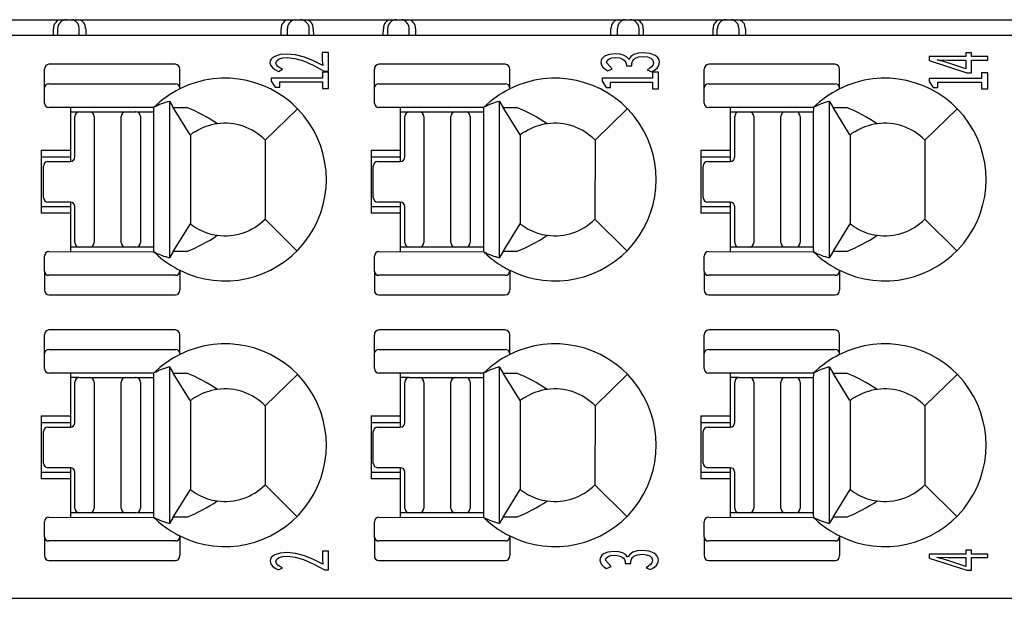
# Model space of a CAD drawing. Header units: millimetres. Extents: x 0 to 427, y 0 to 299.
# Tile 9 of 37: x 139 to 161, y 64 to 76. Entities that reach past the tile are written whole.
import ezdxf

# ---------------------------------------------------------------- set-up
doc = ezdxf.new("R2010")
doc.units = ezdxf.units.MM
doc.header["$LTSCALE"] = 23.1
doc.header["$MEASUREMENT"] = 0
doc.layers.add('Layer0000', color=7, linetype='Continuous', lineweight=25)
doc.layers.add('LAYER_1', color=7, linetype='Continuous')

msp = doc.modelspace()

# ---------------------------------------------------------------- linework, layer by layer
at = {"layer": 'Layer0000', "color": 7, "linetype": 'Continuous', "lineweight": 25}
for p, q in [((137.741, 76.428), (139.548, 76.428)), ((139.548, 76.428), (139.591, 76.428)), ((139.591, 76.428), (139.711, 76.428)), ((139.711, 76.428), (139.828, 76.428)), ((139.828, 76.428), (139.97, 76.428)), ((139.97, 76.428), (144.649, 76.428)), ((144.649, 76.428), (144.781, 76.428)), ((144.781, 76.428), (144.919, 76.428)), ((144.908, 76.428), (145.029, 76.428)), ((145.029, 76.428), (146.921, 76.428)), ((146.921, 76.428), (147.041, 76.428)), ((147.041, 76.428), (147.158, 76.428)), ((147.158, 76.428), (147.3, 76.428)), ((147.3, 76.428), (151.979, 76.428)), ((151.979, 76.428), (152.122, 76.428)), ((152.122, 76.428), (152.238, 76.428)), ((152.238, 76.428), (152.359, 76.428)), ((152.359, 76.428), (154.251, 76.428)), ((154.251, 76.428), (154.371, 76.428)), ((154.371, 76.428), (154.488, 76.428)), ((154.488, 76.428), (154.63, 76.428)), ((154.63, 76.428), (189.315, 76.428)), ((139.422, 76.078), (139.423, 76.228)), ((139.514, 76.23), (139.513, 76.078)), ((139.995, 76.078), (139.994, 76.23)), ((140.138, 76.228), (140.139, 76.078)), ((144.48, 76.078), (144.481, 76.228)), ((144.624, 76.078), (144.625, 76.23)), ((145.107, 76.078), (145.105, 76.23)), ((145.196, 76.228), (145.198, 76.078)), ((146.752, 76.078), (146.753, 76.228)), ((146.844, 76.23), (146.843, 76.078)), ((147.325, 76.078), (147.324, 76.23)), ((147.468, 76.228), (147.469, 76.078)), ((151.81, 76.078), (151.811, 76.228)), ((151.954, 76.078), (151.955, 76.23)), ((152.437, 76.078), (152.435, 76.23)), ((152.526, 76.228), (152.528, 76.078)), ((154.082, 76.078), (154.083, 76.228)), ((154.173, 76.078), (154.174, 76.23)), ((154.654, 76.23), (154.655, 76.078)), ((154.798, 76.228), (154.799, 76.078)), ((189.848, 76.078), (119.002, 76.078)), ((139.223, 74.914), (139.223, 75.33)), ((142.131, 75.44), (139.323, 75.44)), ((142.231, 74.914), (142.231, 75.33)), ((146.553, 74.914), (146.553, 75.33)), ((149.461, 75.44), (146.653, 75.44)), ((149.561, 74.914), (149.561, 75.33)), ((153.883, 74.914), (153.883, 75.33)), ((156.791, 75.44), (153.983, 75.44)), ((156.891, 74.914), (156.891, 75.33)), ((139.223, 74.578), (139.223, 74.914)), ((139.323, 75.005), (142.131, 75.005)), ((142.231, 74.914), (142.231, 74.892)), ((146.553, 74.578), (146.553, 74.914)), ((146.653, 75.005), (149.461, 75.005)), ((149.561, 74.914), (149.561, 74.892)), ((153.883, 74.578), (153.883, 74.914)), ((153.983, 75.005), (156.791, 75.005)), ((156.891, 74.914), (156.891, 74.892)), ((142, 74.616), (142.085, 74.478)), ((142, 74.616), (142, 71.14)), ((149.33, 74.616), (149.415, 74.478)), ((149.33, 74.616), (149.33, 71.14)), ((156.66, 74.616), (156.745, 74.478)), ((156.66, 74.616), (156.66, 71.14)), ((141.656, 74.48), (139.323, 74.478)), ((139.8, 74.478), (139.8, 73.528)), ((142.085, 74.478), (142.383, 74.479)), ((142.462, 73.869), (142.085, 74.478)), ((144.129, 73.752), (144.844, 74.452)), ((148.986, 74.48), (146.653, 74.478)), ((147.13, 74.478), (147.13, 73.528)), ((149.415, 74.478), (149.713, 74.479)), ((149.792, 73.869), (149.415, 74.478)), ((151.459, 73.752), (152.174, 74.452)), ((156.316, 74.48), (153.983, 74.478)), ((154.46, 74.478), (154.46, 73.528)), ((156.745, 74.478), (157.043, 74.479)), ((157.122, 73.869), (156.745, 74.478)), ((158.789, 73.752), (159.504, 74.452)), ((139.986, 74.378), (139.8, 74.378)), ((139.9, 73.379), (139.9, 74.279)), ((140, 74.379), (140.225, 74.379)), ((140.225, 74.379), (141.025, 74.379)), ((140.325, 74.279), (140.325, 71.479)), ((140.925, 71.479), (140.925, 74.279)), ((141.025, 74.379), (141.255, 74.379)), ((141.255, 74.379), (141.248, 74.379)), ((141.274, 74.379), (141.655, 74.379)), ((141.355, 74.279), (141.355, 71.479)), ((141.654, 71.319), (141.654, 74.278)), ((147.316, 74.378), (147.13, 74.378)), ((147.23, 73.379), (147.23, 74.279)), ((147.33, 74.379), (147.555, 74.379)), ((147.555, 74.379), (148.355, 74.379)), ((147.655, 74.279), (147.655, 71.479)), ((148.255, 71.479), (148.255, 74.279)), ((148.355, 74.379), (148.585, 74.379)), ((148.585, 74.379), (148.578, 74.379)), ((148.604, 74.379), (148.985, 74.379)), ((148.685, 74.279), (148.685, 71.479)), ((148.984, 71.319), (148.984, 74.278)), ((154.646, 74.378), (154.46, 74.378)), ((154.56, 73.379), (154.56, 74.279)), ((154.66, 74.379), (154.885, 74.379)), ((154.885, 74.379), (155.685, 74.379)), ((154.985, 74.279), (154.985, 71.479)), ((155.585, 71.479), (155.585, 74.279)), ((155.685, 74.379), (155.915, 74.379)), ((155.915, 74.379), (155.908, 74.379)), ((155.934, 74.379), (156.315, 74.379)), ((156.015, 74.279), (156.015, 71.479)), ((156.314, 71.319), (156.314, 74.278)), ((142.464, 73.865), (142.466, 71.893)), ((142.579, 73.941), (142.565, 73.941)), ((144.129, 73.752), (144.124, 71.998)), ((149.794, 73.865), (149.796, 71.893)), ((149.909, 73.941), (149.895, 73.941)), ((151.459, 73.752), (151.454, 71.998)), ((157.124, 73.865), (157.126, 71.893)), ((157.239, 73.941), (157.225, 73.941)), ((158.789, 73.752), (158.784, 71.998)), ((139.15, 73.528), (139.15, 72.128)), ((139.15, 73.528), (139.8, 73.528)), ((139.8, 73.528), (139.8, 73.378)), ((146.48, 73.528), (146.48, 72.128)), ((146.48, 73.528), (147.13, 73.528)), ((147.13, 73.528), (147.13, 73.378)), ((153.81, 73.528), (153.81, 72.128)), ((153.81, 73.528), (154.46, 73.528)), ((154.46, 73.528), (154.46, 73.378)), ((139.8, 73.378), (139.15, 73.378)), ((139.8, 73.378), (139.8, 73.279)), ((147.13, 73.378), (146.48, 73.378)), ((147.13, 73.378), (147.13, 73.279)), ((154.46, 73.378), (153.81, 73.378)), ((154.46, 73.378), (154.46, 73.279)), ((139.2, 72.479), (139.2, 73.179)), ((139.3, 73.279), (139.8, 73.279)), ((146.53, 72.479), (146.53, 73.179)), ((146.63, 73.279), (147.13, 73.279)), ((153.86, 72.479), (153.86, 73.179)), ((153.96, 73.279), (154.46, 73.279)), ((139.15, 72.278), (139.8, 72.278)), ((139.8, 72.379), (139.3, 72.379)), ((139.8, 72.379), (139.8, 72.278)), ((139.8, 72.278), (139.8, 72.128)), ((139.9, 71.479), (139.9, 72.279)), ((146.48, 72.278), (147.13, 72.278)), ((147.13, 72.379), (146.63, 72.379)), ((147.13, 72.379), (147.13, 72.278)), ((147.13, 72.278), (147.13, 72.128)), ((147.23, 71.479), (147.23, 72.279)), ((153.81, 72.278), (154.46, 72.278)), ((154.46, 72.379), (153.96, 72.379)), ((154.46, 72.379), (154.46, 72.278)), ((154.46, 72.278), (154.46, 72.128)), ((154.56, 71.479), (154.56, 72.279)), ((139.8, 72.128), (139.15, 72.128)), ((139.8, 72.128), (139.8, 71.278)), ((144.124, 71.998), (144.834, 71.293)), ((147.13, 72.128), (146.48, 72.128)), ((147.13, 72.128), (147.13, 71.278)), ((151.454, 71.998), (152.164, 71.293)), ((154.46, 72.128), (153.81, 72.128)), ((154.46, 72.128), (154.46, 71.278)), ((158.784, 71.998), (159.494, 71.293)), ((142.085, 71.277), (142.465, 71.892)), ((149.415, 71.277), (149.795, 71.892)), ((156.745, 71.277), (157.125, 71.892)), ((140, 71.379), (139.8, 71.379)), ((140.225, 71.379), (140, 71.379)), ((141.025, 71.379), (140.225, 71.379)), ((141.255, 71.379), (141.025, 71.379)), ((141.654, 71.379), (141.274, 71.379)), ((141.354, 71.471), (141.354, 71.472)), ((147.33, 71.379), (147.13, 71.379)), ((147.555, 71.379), (147.33, 71.379)), ((148.355, 71.379), (147.555, 71.379)), ((148.585, 71.379), (148.355, 71.379)), ((148.984, 71.379), (148.604, 71.379)), ((148.684, 71.471), (148.684, 71.472)), ((154.66, 71.379), (154.46, 71.379)), ((154.885, 71.379), (154.66, 71.379)), ((155.685, 71.379), (154.885, 71.379)), ((155.915, 71.379), (155.685, 71.379)), ((156.314, 71.379), (155.934, 71.379)), ((156.014, 71.471), (156.014, 71.472)), ((139.223, 70.842), (139.223, 71.178)), ((139.323, 71.278), (141.656, 71.276)), ((142.085, 71.277), (142, 71.14)), ((142.383, 71.277), (142.085, 71.277)), ((146.553, 70.842), (146.553, 71.178)), ((146.653, 71.278), (148.986, 71.276)), ((149.415, 71.277), (149.33, 71.14)), ((149.713, 71.277), (149.415, 71.277)), ((153.883, 70.842), (153.883, 71.178)), ((153.983, 71.278), (156.316, 71.276)), ((156.745, 71.277), (156.66, 71.14)), ((157.043, 71.277), (156.745, 71.277)), ((139.223, 70.842), (139.223, 70.426)), ((142.131, 70.751), (139.323, 70.751)), ((142.231, 70.863), (142.231, 70.842)), ((142.231, 70.842), (142.231, 70.426)), ((146.553, 70.842), (146.553, 70.426)), ((149.461, 70.751), (146.653, 70.751)), ((149.561, 70.863), (149.561, 70.842)), ((149.561, 70.842), (149.561, 70.426)), ((153.883, 70.842), (153.883, 70.426)), ((156.791, 70.751), (153.983, 70.751)), ((156.891, 70.863), (156.891, 70.842)), ((156.891, 70.842), (156.891, 70.426)), ((139.323, 70.316), (142.131, 70.316)), ((146.653, 70.316), (149.461, 70.316)), ((153.983, 70.316), (156.791, 70.316)), ((139.223, 69.014), (139.223, 69.43)), ((142.131, 69.54), (139.323, 69.54)), ((142.231, 69.014), (142.231, 69.43)), ((146.553, 69.014), (146.553, 69.43)), ((149.461, 69.54), (146.653, 69.54)), ((149.561, 69.014), (149.561, 69.43)), ((153.883, 69.014), (153.883, 69.43)), ((156.791, 69.54), (153.983, 69.54)), ((156.891, 69.014), (156.891, 69.43)), ((139.223, 68.678), (139.223, 69.014)), ((139.323, 69.105), (142.131, 69.105)), ((142.231, 69.014), (142.231, 68.992)), ((146.553, 68.678), (146.553, 69.014)), ((146.653, 69.105), (149.461, 69.105)), ((149.561, 69.014), (149.561, 68.992)), ((153.883, 68.678), (153.883, 69.014)), ((153.983, 69.105), (156.791, 69.105)), ((156.891, 69.014), (156.891, 68.992)), ((142, 68.716), (142.085, 68.578)), ((142, 68.716), (142, 65.24)), ((149.33, 68.716), (149.415, 68.578)), ((149.33, 68.716), (149.33, 65.24)), ((156.66, 68.716), (156.745, 68.578)), ((156.66, 68.716), (156.66, 65.24)), ((141.656, 68.58), (139.323, 68.578)), ((139.8, 68.578), (139.8, 67.628)), ((142.085, 68.578), (142.383, 68.579)), ((142.462, 67.969), (142.085, 68.578)), ((144.129, 67.852), (144.844, 68.552)), ((148.986, 68.58), (146.653, 68.578)), ((147.13, 68.578), (147.13, 67.628)), ((149.415, 68.578), (149.713, 68.579)), ((149.792, 67.969), (149.415, 68.578)), ((151.459, 67.852), (152.174, 68.552)), ((156.316, 68.58), (153.983, 68.578)), ((154.46, 68.578), (154.46, 67.628)), ((156.745, 68.578), (157.043, 68.579)), ((157.122, 67.969), (156.745, 68.578)), ((158.789, 67.852), (159.504, 68.552)), ((139.986, 68.478), (139.8, 68.478)), ((139.9, 67.479), (139.9, 68.379)), ((140, 68.479), (140.225, 68.479)), ((140.225, 68.479), (141.025, 68.479)), ((140.325, 68.379), (140.325, 65.579)), ((140.925, 65.579), (140.925, 68.379)), ((141.025, 68.479), (141.255, 68.479)), ((141.255, 68.479), (141.248, 68.479)), ((141.274, 68.479), (141.655, 68.479)), ((141.355, 68.379), (141.355, 65.579)), ((141.654, 65.419), (141.654, 68.378)), ((147.316, 68.478), (147.13, 68.478)), ((147.23, 67.479), (147.23, 68.379)), ((147.33, 68.479), (147.555, 68.479)), ((147.555, 68.479), (148.355, 68.479)), ((147.655, 68.379), (147.655, 65.579)), ((148.255, 65.579), (148.255, 68.379)), ((148.355, 68.479), (148.585, 68.479)), ((148.585, 68.479), (148.578, 68.479)), ((148.604, 68.479), (148.985, 68.479)), ((148.685, 68.379), (148.685, 65.579)), ((148.984, 65.419), (148.984, 68.378)), ((154.646, 68.478), (154.46, 68.478)), ((154.56, 67.479), (154.56, 68.379)), ((154.66, 68.479), (154.885, 68.479)), ((154.885, 68.479), (155.685, 68.479)), ((154.985, 68.379), (154.985, 65.579)), ((155.585, 65.579), (155.585, 68.379)), ((155.685, 68.479), (155.915, 68.479)), ((155.915, 68.479), (155.908, 68.479)), ((155.934, 68.479), (156.315, 68.479)), ((156.015, 68.379), (156.015, 65.579)), ((156.314, 65.419), (156.314, 68.378)), ((142.464, 67.965), (142.466, 65.993)), ((142.579, 68.041), (142.565, 68.041)), ((144.129, 67.852), (144.124, 66.098)), ((149.794, 67.965), (149.796, 65.993)), ((149.909, 68.041), (149.895, 68.041)), ((151.459, 67.852), (151.454, 66.098)), ((157.124, 67.965), (157.126, 65.993)), ((157.239, 68.041), (157.225, 68.041)), ((158.789, 67.852), (158.784, 66.098)), ((139.15, 67.628), (139.15, 66.228)), ((139.15, 67.628), (139.8, 67.628)), ((139.8, 67.628), (139.8, 67.478)), ((146.48, 67.628), (146.48, 66.228)), ((146.48, 67.628), (147.13, 67.628)), ((147.13, 67.628), (147.13, 67.478)), ((153.81, 67.628), (153.81, 66.228)), ((153.81, 67.628), (154.46, 67.628)), ((154.46, 67.628), (154.46, 67.478)), ((139.8, 67.478), (139.15, 67.478)), ((139.8, 67.478), (139.8, 67.379)), ((147.13, 67.478), (146.48, 67.478)), ((147.13, 67.478), (147.13, 67.379)), ((154.46, 67.478), (153.81, 67.478)), ((154.46, 67.478), (154.46, 67.379)), ((139.2, 66.579), (139.2, 67.279)), ((139.3, 67.379), (139.8, 67.379)), ((146.53, 66.579), (146.53, 67.279)), ((146.63, 67.379), (147.13, 67.379)), ((153.86, 66.579), (153.86, 67.279)), ((153.96, 67.379), (154.46, 67.379)), ((139.15, 66.378), (139.8, 66.378)), ((139.8, 66.479), (139.3, 66.479)), ((139.8, 66.479), (139.8, 66.378)), ((139.8, 66.378), (139.8, 66.228)), ((139.9, 65.579), (139.9, 66.379)), ((146.48, 66.378), (147.13, 66.378)), ((147.13, 66.479), (146.63, 66.479)), ((147.13, 66.479), (147.13, 66.378)), ((147.13, 66.378), (147.13, 66.228)), ((147.23, 65.579), (147.23, 66.379)), ((153.81, 66.378), (154.46, 66.378)), ((154.46, 66.479), (153.96, 66.479)), ((154.46, 66.479), (154.46, 66.378)), ((154.46, 66.378), (154.46, 66.228)), ((154.56, 65.579), (154.56, 66.379)), ((139.8, 66.228), (139.15, 66.228)), ((139.8, 66.228), (139.8, 65.378)), ((144.124, 66.098), (144.834, 65.393)), ((147.13, 66.228), (146.48, 66.228)), ((147.13, 66.228), (147.13, 65.378)), ((151.454, 66.098), (152.164, 65.393)), ((154.46, 66.228), (153.81, 66.228)), ((154.46, 66.228), (154.46, 65.378)), ((158.784, 66.098), (159.494, 65.393)), ((142.085, 65.377), (142.465, 65.992)), ((149.415, 65.377), (149.795, 65.992)), ((156.745, 65.377), (157.125, 65.992)), ((140, 65.479), (139.8, 65.479)), ((140.225, 65.479), (140, 65.479)), ((141.025, 65.479), (140.225, 65.479)), ((141.255, 65.479), (141.025, 65.479)), ((141.654, 65.479), (141.274, 65.479)), ((141.354, 65.571), (141.354, 65.572)), ((147.33, 65.479), (147.13, 65.479)), ((147.555, 65.479), (147.33, 65.479)), ((148.355, 65.479), (147.555, 65.479)), ((148.585, 65.479), (148.355, 65.479)), ((148.984, 65.479), (148.604, 65.479)), ((148.684, 65.571), (148.684, 65.572)), ((154.66, 65.479), (154.46, 65.479)), ((154.885, 65.479), (154.66, 65.479)), ((155.685, 65.479), (154.885, 65.479)), ((155.915, 65.479), (155.685, 65.479)), ((156.314, 65.479), (155.934, 65.479)), ((156.014, 65.571), (156.014, 65.572)), ((139.223, 64.942), (139.223, 65.278)), ((139.323, 65.378), (141.656, 65.376)), ((142.085, 65.377), (142, 65.24)), ((142.383, 65.377), (142.085, 65.377)), ((146.553, 64.942), (146.553, 65.278)), ((146.653, 65.378), (148.986, 65.376)), ((149.415, 65.377), (149.33, 65.24)), ((149.713, 65.377), (149.415, 65.377)), ((153.883, 64.942), (153.883, 65.278)), ((153.983, 65.378), (156.316, 65.376)), ((156.745, 65.377), (156.66, 65.24)), ((157.043, 65.377), (156.745, 65.377)), ((139.223, 64.942), (139.223, 64.526)), ((142.131, 64.851), (139.323, 64.851)), ((142.231, 64.963), (142.231, 64.942)), ((142.231, 64.942), (142.231, 64.526)), ((146.553, 64.942), (146.553, 64.526)), ((149.461, 64.851), (146.653, 64.851)), ((149.561, 64.963), (149.561, 64.942)), ((149.561, 64.942), (149.561, 64.526)), ((153.883, 64.942), (153.883, 64.526)), ((156.791, 64.851), (153.983, 64.851)), ((156.891, 64.963), (156.891, 64.942)), ((156.891, 64.942), (156.891, 64.526)), ((139.323, 64.416), (142.131, 64.416)), ((146.653, 64.416), (149.461, 64.416)), ((153.983, 64.416), (156.791, 64.416)), ((119.002, 63.578), (189.848, 63.578))]:
    msp.add_line(p, q, dxfattribs=at)
for centre, radius, start, end in [((139.608, 76.243), 0.186, 95.4833, 184.5928), ((139.713, 76.229), 0.198, 90.4435, 179.9471), ((139.827, 76.288), 0.14, 73.4808, 89.7239), ((139.798, 76.238), 0.196, 357.4474, 69.6403), ((139.952, 76.243), 0.186, 355.4072, 84.5167), ((144.667, 76.243), 0.186, 95.4833, 184.5928), ((144.813, 76.242), 0.188, 98.9389, 183.7637), ((144.907, 76.229), 0.198, 0.0529, 89.5565), ((145.011, 76.243), 0.186, 355.4073, 84.5167), ((146.938, 76.243), 0.186, 95.4833, 184.5928), ((147.043, 76.229), 0.198, 90.4435, 179.9471), ((147.157, 76.288), 0.14, 73.4808, 89.7239), ((147.128, 76.238), 0.196, 357.4474, 69.6403), ((147.282, 76.243), 0.186, 355.4072, 84.5167), ((151.997, 76.243), 0.186, 95.4833, 184.5928), ((152.151, 76.238), 0.196, 110.3597, 182.5526), ((152.122, 76.288), 0.14, 90.2761, 106.5192), ((152.237, 76.229), 0.198, 0.0529, 89.5565), ((152.341, 76.243), 0.186, 355.4072, 84.5167), ((154.268, 76.243), 0.186, 95.4833, 184.5928), ((154.373, 76.229), 0.198, 90.4435, 179.9471), ((154.487, 76.288), 0.14, 73.4808, 89.7239), ((154.458, 76.238), 0.196, 357.4474, 69.6403), ((154.612, 76.243), 0.186, 355.4084, 84.5168), ((139.328, 75.334), 0.105, 92.8781, 182.6522), ((142.126, 75.334), 0.105, 357.5855, 87.1293), ((146.658, 75.334), 0.105, 92.8781, 182.6522), ((149.456, 75.334), 0.105, 357.5855, 87.1293), ((153.988, 75.334), 0.105, 92.8781, 182.6522), ((156.786, 75.334), 0.105, 357.5855, 87.1293), ((143.236, 72.878), 2.251, 243.496, 116.5066), ((150.566, 72.878), 2.251, 243.496, 116.5066), ((157.896, 72.878), 2.251, 243.496, 116.5066), ((139.318, 74.909), 0.0957, 87.3682, 177.1008), ((143.234, 72.873), 2.255, 116.4152, 134.4365), ((142.136, 74.909), 0.0957, 2.8992, 92.6318), ((146.648, 74.909), 0.0957, 87.3682, 177.1008), ((150.564, 72.873), 2.255, 116.4152, 134.4365), ((149.466, 74.909), 0.0957, 2.8992, 92.6318), ((153.978, 74.909), 0.0957, 87.3682, 177.1008), ((157.894, 72.873), 2.255, 116.4152, 134.4365), ((156.796, 74.909), 0.0957, 2.8992, 92.6318), ((142.413, 73.029), 1.639, 104.5895, 117.5145), ((149.743, 73.029), 1.639, 104.5895, 117.5145), ((157.073, 73.029), 1.639, 104.5895, 117.5145), ((139.323, 74.578), 0.1, 180, 270), ((141.091, 71.236), 3.491, 55.5897, 68.271), ((146.653, 74.578), 0.1, 180, 270), ((148.421, 71.236), 3.491, 55.5897, 68.271), ((153.983, 74.578), 0.1, 180, 270), ((155.751, 71.236), 3.491, 55.5897, 68.271), ((140, 74.279), 0.1, 90, 180), ((140.225, 74.279), 0.1, 0, 90), ((141.025, 74.279), 0.1, 90, 180), ((141.255, 74.279), 0.1, 0, 90), ((147.33, 74.279), 0.1, 90, 180), ((147.555, 74.279), 0.1, 0, 90), ((148.355, 74.279), 0.1, 90, 180), ((148.585, 74.279), 0.1, 0, 90), ((154.66, 74.279), 0.1, 90, 180), ((154.885, 74.279), 0.1, 0, 90), ((155.685, 74.279), 0.1, 90, 180), ((155.915, 74.279), 0.1, 0, 90), ((143.236, 72.878), 1.25, 97.9308, 121.7025), ((143.236, 72.878), 1.25, 44.4046, 97.9308), ((150.566, 72.878), 1.25, 97.9308, 121.7025), ((150.566, 72.878), 1.25, 44.4046, 97.9308), ((157.896, 72.878), 1.25, 97.9308, 121.7025), ((157.896, 72.878), 1.25, 44.4046, 97.9308), ((143.236, 72.878), 1.257, 122.2482, 128.0262), ((150.566, 72.878), 1.257, 122.2482, 128.0262), ((157.896, 72.878), 1.257, 122.2482, 128.0262), ((139.8, 73.379), 0.1, 270, 0), ((147.13, 73.379), 0.1, 270, 0), ((154.46, 73.379), 0.1, 270, 0), ((139.3, 73.179), 0.1, 90, 180), ((146.63, 73.179), 0.1, 90, 180), ((153.96, 73.179), 0.1, 90, 180), ((139.3, 72.479), 0.1, 180, 270), ((146.63, 72.479), 0.1, 180, 270), ((153.96, 72.479), 0.1, 180, 270), ((139.8, 72.279), 0.1, 0, 90), ((147.13, 72.279), 0.1, 0, 90), ((154.46, 72.279), 0.1, 0, 90), ((143.236, 72.878), 1.25, 262.069, 315.2375), ((150.566, 72.878), 1.25, 262.069, 315.2375), ((157.896, 72.878), 1.25, 262.069, 315.2375), ((143.236, 72.878), 1.25, 231.9545, 241.6424), ((143.236, 72.878), 1.25, 241.6424, 262.069), ((150.566, 72.878), 1.25, 231.9545, 241.6424), ((150.566, 72.878), 1.25, 241.6424, 262.069), ((157.896, 72.878), 1.25, 231.9545, 241.6424), ((157.896, 72.878), 1.25, 241.6424, 262.069), ((141.094, 74.515), 3.485, 291.7076, 304.4163), ((148.424, 74.515), 3.485, 291.7076, 304.4163), ((155.754, 74.515), 3.485, 291.7076, 304.4163), ((140, 71.479), 0.1, 180, 270), ((140.225, 71.479), 0.1, 270, 0), ((141.025, 71.479), 0.1, 180, 270), ((141.249, 71.318), 0.0604, 90.5429, 91.1935), ((141.255, 71.479), 0.1, 270, 0), ((147.33, 71.479), 0.1, 180, 270), ((147.555, 71.479), 0.1, 270, 0), ((148.355, 71.479), 0.1, 180, 270), ((148.579, 71.318), 0.0604, 90.5429, 91.1935), ((148.585, 71.479), 0.1, 270, 0), ((154.66, 71.479), 0.1, 180, 270), ((154.885, 71.479), 0.1, 270, 0), ((155.685, 71.479), 0.1, 180, 270), ((155.909, 71.318), 0.0604, 90.5429, 91.1935), ((155.915, 71.479), 0.1, 270, 0), ((139.323, 71.178), 0.1, 90, 180), ((141.463, 71.291), 0.193, 355.4485, 8.3508), ((143.234, 72.882), 2.254, 225.4868, 229.1091), ((142.4, 72.685), 1.596, 242.2936, 255.494), ((143.234, 72.882), 2.254, 229.1091, 240.6981), ((146.653, 71.178), 0.1, 90, 180), ((148.793, 71.291), 0.193, 355.4485, 8.3508), ((150.564, 72.882), 2.254, 225.4868, 229.1091), ((149.73, 72.685), 1.596, 242.2936, 255.494), ((150.564, 72.882), 2.254, 229.1091, 240.6981), ((153.983, 71.178), 0.1, 90, 180), ((156.123, 71.291), 0.193, 355.4485, 8.3508), ((157.894, 72.882), 2.254, 225.4868, 229.1091), ((157.06, 72.685), 1.596, 242.2936, 255.494), ((157.894, 72.882), 2.254, 229.1091, 240.6981), ((143.234, 72.882), 2.254, 240.6981, 243.5741), ((150.564, 72.882), 2.254, 240.6981, 243.5741), ((157.894, 72.882), 2.254, 240.6981, 243.5741), ((139.318, 70.847), 0.0957, 182.8992, 272.6318), ((142.136, 70.847), 0.0957, 267.3682, 357.1008), ((146.648, 70.847), 0.0957, 182.8992, 272.6318), ((149.466, 70.847), 0.0957, 267.3682, 357.1008), ((153.978, 70.847), 0.0957, 182.8992, 272.6318), ((156.796, 70.847), 0.0957, 267.3682, 357.1008), ((139.328, 70.421), 0.105, 177.3478, 267.1221), ((142.126, 70.421), 0.105, 272.8707, 2.4145), ((146.658, 70.421), 0.105, 177.3478, 267.1221), ((149.456, 70.421), 0.105, 272.8707, 2.4145), ((153.988, 70.421), 0.105, 177.3478, 267.1221), ((156.786, 70.421), 0.105, 272.8707, 2.4145), ((139.328, 69.434), 0.105, 92.8781, 182.6522), ((142.126, 69.434), 0.105, 357.5855, 87.1293), ((146.658, 69.434), 0.105, 92.8781, 182.6522), ((149.456, 69.434), 0.105, 357.5855, 87.1293), ((153.988, 69.434), 0.105, 92.8781, 182.6522), ((156.786, 69.434), 0.105, 357.5855, 87.1293), ((143.236, 66.978), 2.251, 243.496, 116.5066), ((150.566, 66.978), 2.251, 243.496, 116.5066), ((157.896, 66.978), 2.251, 243.496, 116.5066), ((139.318, 69.009), 0.0957, 87.3682, 177.1008), ((143.234, 66.973), 2.255, 116.4152, 134.4365), ((142.136, 69.009), 0.0957, 2.8992, 92.6318), ((146.648, 69.009), 0.0957, 87.3682, 177.1008), ((150.564, 66.973), 2.255, 116.4152, 134.4365), ((149.466, 69.009), 0.0957, 2.8992, 92.6318), ((153.978, 69.009), 0.0957, 87.3682, 177.1008), ((157.894, 66.973), 2.255, 116.4152, 134.4365), ((156.796, 69.009), 0.0957, 2.8992, 92.6318), ((142.413, 67.129), 1.639, 104.5895, 117.5145), ((149.743, 67.129), 1.639, 104.5895, 117.5145), ((157.073, 67.129), 1.639, 104.5895, 117.5145), ((139.323, 68.678), 0.1, 180, 270), ((141.091, 65.336), 3.491, 55.5897, 68.271), ((146.653, 68.678), 0.1, 180, 270), ((148.421, 65.336), 3.491, 55.5897, 68.271), ((153.983, 68.678), 0.1, 180, 270), ((155.751, 65.336), 3.491, 55.5897, 68.271), ((140, 68.379), 0.1, 90, 180), ((140.225, 68.379), 0.1, 0, 90), ((141.025, 68.379), 0.1, 90, 180), ((141.255, 68.379), 0.1, 0, 90), ((147.33, 68.379), 0.1, 90, 180), ((147.555, 68.379), 0.1, 0, 90), ((148.355, 68.379), 0.1, 90, 180), ((148.585, 68.379), 0.1, 0, 90), ((154.66, 68.379), 0.1, 90, 180), ((154.885, 68.379), 0.1, 0, 90), ((155.685, 68.379), 0.1, 90, 180), ((155.915, 68.379), 0.1, 0, 90), ((143.236, 66.978), 1.25, 97.9308, 121.7025), ((143.236, 66.978), 1.25, 44.4046, 97.9308), ((150.566, 66.978), 1.25, 97.9308, 121.7025), ((150.566, 66.978), 1.25, 44.4046, 97.9308), ((157.896, 66.978), 1.25, 97.9308, 121.7025), ((157.896, 66.978), 1.25, 44.4046, 97.9308), ((143.236, 66.978), 1.257, 122.2482, 128.0262), ((150.566, 66.978), 1.257, 122.2482, 128.0262), ((157.896, 66.978), 1.257, 122.2482, 128.0262), ((139.8, 67.479), 0.1, 270, 0), ((147.13, 67.479), 0.1, 270, 0), ((154.46, 67.479), 0.1, 270, 0), ((139.3, 67.279), 0.1, 90, 180), ((146.63, 67.279), 0.1, 90, 180), ((153.96, 67.279), 0.1, 90, 180), ((139.3, 66.579), 0.1, 180, 270), ((146.63, 66.579), 0.1, 180, 270), ((153.96, 66.579), 0.1, 180, 270), ((139.8, 66.379), 0.1, 0, 90), ((147.13, 66.379), 0.1, 0, 90), ((154.46, 66.379), 0.1, 0, 90), ((143.236, 66.978), 1.25, 262.069, 315.2375), ((150.566, 66.978), 1.25, 262.069, 315.2375), ((157.896, 66.978), 1.25, 262.069, 315.2375), ((143.236, 66.978), 1.25, 231.9545, 241.6424), ((143.236, 66.978), 1.25, 241.6424, 262.069), ((150.566, 66.978), 1.25, 231.9545, 241.6424), ((150.566, 66.978), 1.25, 241.6424, 262.069), ((157.896, 66.978), 1.25, 231.9545, 241.6424), ((157.896, 66.978), 1.25, 241.6424, 262.069), ((141.094, 68.615), 3.485, 291.7076, 304.4163), ((148.424, 68.615), 3.485, 291.7076, 304.4163), ((155.754, 68.615), 3.485, 291.7076, 304.4163), ((140, 65.579), 0.1, 180, 270), ((140.225, 65.579), 0.1, 270, 0), ((141.025, 65.579), 0.1, 180, 270), ((141.249, 65.418), 0.0604, 90.5429, 91.1935), ((141.255, 65.579), 0.1, 270, 0), ((147.33, 65.579), 0.1, 180, 270), ((147.555, 65.579), 0.1, 270, 0), ((148.355, 65.579), 0.1, 180, 270), ((148.579, 65.418), 0.0604, 90.5429, 91.1935), ((148.585, 65.579), 0.1, 270, 0), ((154.66, 65.579), 0.1, 180, 270), ((154.885, 65.579), 0.1, 270, 0), ((155.685, 65.579), 0.1, 180, 270), ((155.909, 65.418), 0.0604, 90.5429, 91.1935), ((155.915, 65.579), 0.1, 270, 0), ((139.323, 65.278), 0.1, 90, 180), ((141.463, 65.391), 0.193, 355.4485, 8.3508), ((143.234, 66.982), 2.254, 225.4868, 229.1091), ((142.4, 66.785), 1.596, 242.2936, 255.494), ((143.234, 66.982), 2.254, 229.1091, 240.6981), ((146.653, 65.278), 0.1, 90, 180), ((148.793, 65.391), 0.193, 355.4485, 8.3508), ((150.564, 66.982), 2.254, 225.4868, 229.1091), ((149.73, 66.785), 1.596, 242.2936, 255.494), ((150.564, 66.982), 2.254, 229.1091, 240.6981), ((153.983, 65.278), 0.1, 90, 180), ((156.123, 65.391), 0.193, 355.4485, 8.3508), ((157.894, 66.982), 2.254, 225.4868, 229.1091), ((157.06, 66.785), 1.596, 242.2936, 255.494), ((157.894, 66.982), 2.254, 229.1091, 240.6981), ((143.234, 66.982), 2.254, 240.6981, 243.5741), ((150.564, 66.982), 2.254, 240.6981, 243.5741), ((157.894, 66.982), 2.254, 240.6981, 243.5741), ((139.318, 64.947), 0.0957, 182.8992, 272.6318), ((142.136, 64.947), 0.0957, 267.3682, 357.1008), ((146.648, 64.947), 0.0957, 182.8992, 272.6318), ((149.466, 64.947), 0.0957, 267.3682, 357.1008), ((153.978, 64.947), 0.0957, 182.8992, 272.6318), ((156.796, 64.947), 0.0957, 267.3682, 357.1008), ((139.328, 64.521), 0.105, 177.3478, 267.1221), ((142.126, 64.521), 0.105, 272.8707, 2.4145), ((146.658, 64.521), 0.105, 177.3478, 267.1221), ((149.456, 64.521), 0.105, 272.8707, 2.4145), ((153.988, 64.521), 0.105, 177.3478, 267.1221), ((156.786, 64.521), 0.105, 272.8707, 2.4145)]:
    msp.add_arc(centre, radius, start, end, dxfattribs=at)
for points in [[(141.654, 74.278), (141.654, 74.346), (141.656, 74.415), (141.656, 74.483)], [(148.984, 74.278), (148.984, 74.346), (148.986, 74.415), (148.986, 74.483)], [(156.314, 74.278), (156.314, 74.346), (156.316, 74.415), (156.316, 74.483)], [(141.654, 68.378), (141.654, 68.446), (141.656, 68.515), (141.656, 68.583)], [(148.984, 68.378), (148.984, 68.446), (148.986, 68.515), (148.986, 68.583)], [(156.314, 68.378), (156.314, 68.446), (156.316, 68.515), (156.316, 68.583)]]:
    msp.add_open_spline(points, degree=3, dxfattribs=at)
at = {"layer": 'LAYER_1'}
for points in [[(145.534, 75.283), (145.534, 75.698), (145.397, 75.698), (145.397, 75.516), (145.409, 75.408), (145.2, 75.513), (144.999, 75.595), (144.804, 75.647), (144.612, 75.666), (144.457, 75.653), (144.338, 75.614), (144.294, 75.587), (144.261, 75.554), (144.241, 75.516), (144.234, 75.474), (144.248, 75.416), (144.286, 75.366), (144.345, 75.321), (144.422, 75.28), (144.513, 75.327), (144.454, 75.356), (144.407, 75.389), (144.376, 75.425), (144.365, 75.464), (144.384, 75.518), (144.436, 75.556), (144.516, 75.578), (144.617, 75.586), (144.789, 75.568), (144.98, 75.512), (145.195, 75.418), (145.44, 75.283), (145.534, 75.283)], [(152.888, 75.483), (152.882, 75.526), (152.864, 75.566), (152.834, 75.602), (152.793, 75.634), (152.681, 75.679), (152.53, 75.696), (152.413, 75.685), (152.32, 75.655), (152.252, 75.61), (152.212, 75.555), (152.205, 75.555), (152.159, 75.603), (152.093, 75.641), (152.007, 75.665), (151.903, 75.673), (151.768, 75.659), (151.67, 75.619), (151.634, 75.59), (151.609, 75.558), (151.593, 75.521), (151.588, 75.48), (151.599, 75.426), (151.631, 75.377), (151.678, 75.334), (151.738, 75.295), (151.838, 75.339), (151.713, 75.477), (151.729, 75.523), (151.769, 75.559), (151.832, 75.581), (151.915, 75.589), (152.009, 75.58), (152.085, 75.548), (152.114, 75.524), (152.136, 75.492), (152.149, 75.452), (152.154, 75.405), (152.274, 75.405), (152.278, 75.458), (152.292, 75.502), (152.314, 75.538), (152.343, 75.566), (152.422, 75.601), (152.525, 75.612), (152.622, 75.602), (152.695, 75.574), (152.742, 75.531), (152.758, 75.477), (152.746, 75.425), (152.715, 75.381), (152.669, 75.343), (152.614, 75.312), (152.717, 75.27), (152.781, 75.307), (152.836, 75.354), (152.874, 75.412), (152.888, 75.483)], [(159.694, 75.696), (159.694, 75.61), (158.882, 75.61), (158.882, 75.521), (159.718, 75.252), (159.824, 75.252), (159.824, 75.533), (160.182, 75.533), (160.182, 75.61), (159.824, 75.61), (159.824, 75.696), (159.694, 75.696)], [(159.694, 75.336), (159.251, 75.483), (159.06, 75.535), (159.06, 75.539), (159.295, 75.533), (159.694, 75.533), (159.694, 75.336)], [(145.534, 74.898), (145.534, 75.26), (145.402, 75.26), (145.402, 75.128), (144.259, 75.128), (144.259, 75.065), (144.349, 74.928), (144.45, 74.928), (144.45, 75.045), (145.402, 75.045), (145.402, 74.898), (145.534, 74.898)], [(152.866, 74.896), (152.866, 75.261), (152.736, 75.261), (152.736, 75.127), (151.612, 75.127), (151.612, 75.064), (151.701, 74.926), (151.8, 74.926), (151.8, 75.044), (152.736, 75.044), (152.736, 74.896), (152.866, 74.896)], [(160.182, 74.896), (160.182, 75.251), (160.047, 75.251), (160.047, 75.121), (158.882, 75.121), (158.882, 75.059), (158.974, 74.925), (159.077, 74.925), (159.077, 75.04), (160.047, 75.04), (160.047, 74.896), (160.182, 74.896)], [(145.536, 64.211), (145.536, 64.626), (145.398, 64.626), (145.398, 64.443), (145.41, 64.335), (145.202, 64.441), (145.001, 64.522), (144.805, 64.575), (144.613, 64.594), (144.458, 64.58), (144.339, 64.542), (144.295, 64.514), (144.263, 64.481), (144.243, 64.444), (144.236, 64.402), (144.249, 64.343), (144.287, 64.293), (144.347, 64.248), (144.424, 64.207), (144.514, 64.255), (144.456, 64.284), (144.409, 64.317), (144.378, 64.353), (144.366, 64.392), (144.385, 64.445), (144.438, 64.483), (144.517, 64.506), (144.619, 64.513), (144.791, 64.495), (144.981, 64.44), (145.196, 64.345), (145.442, 64.211), (145.536, 64.211)], [(152.864, 64.427), (152.858, 64.47), (152.84, 64.51), (152.81, 64.547), (152.769, 64.578), (152.657, 64.624), (152.507, 64.641), (152.39, 64.63), (152.296, 64.599), (152.229, 64.554), (152.188, 64.499), (152.182, 64.499), (152.135, 64.548), (152.069, 64.585), (151.983, 64.609), (151.879, 64.618), (151.745, 64.603), (151.646, 64.563), (151.61, 64.535), (151.585, 64.502), (151.569, 64.465), (151.564, 64.425), (151.575, 64.37), (151.607, 64.322), (151.654, 64.278), (151.715, 64.239), (151.814, 64.283), (151.689, 64.421), (151.705, 64.468), (151.746, 64.503), (151.808, 64.526), (151.891, 64.534), (151.985, 64.524), (152.061, 64.493), (152.09, 64.468), (152.112, 64.436), (152.126, 64.397), (152.13, 64.35), (152.25, 64.35), (152.255, 64.402), (152.268, 64.446), (152.29, 64.482), (152.319, 64.51), (152.399, 64.545), (152.501, 64.556), (152.598, 64.546), (152.672, 64.518), (152.718, 64.476), (152.734, 64.421), (152.722, 64.369), (152.691, 64.325), (152.645, 64.288), (152.59, 64.256), (152.693, 64.215), (152.757, 64.251), (152.812, 64.298), (152.85, 64.356), (152.864, 64.427)], [(159.695, 64.647), (159.695, 64.561), (158.883, 64.561), (158.883, 64.472), (159.718, 64.203), (159.824, 64.203), (159.824, 64.484), (160.183, 64.484), (160.183, 64.561), (159.824, 64.561), (159.824, 64.647), (159.695, 64.647)], [(159.695, 64.287), (159.251, 64.434), (159.06, 64.486), (159.06, 64.49), (159.296, 64.484), (159.695, 64.484), (159.695, 64.287)]]:
    msp.add_lwpolyline(points, close=True, dxfattribs=at)

doc.saveas('drawing.dxf')
